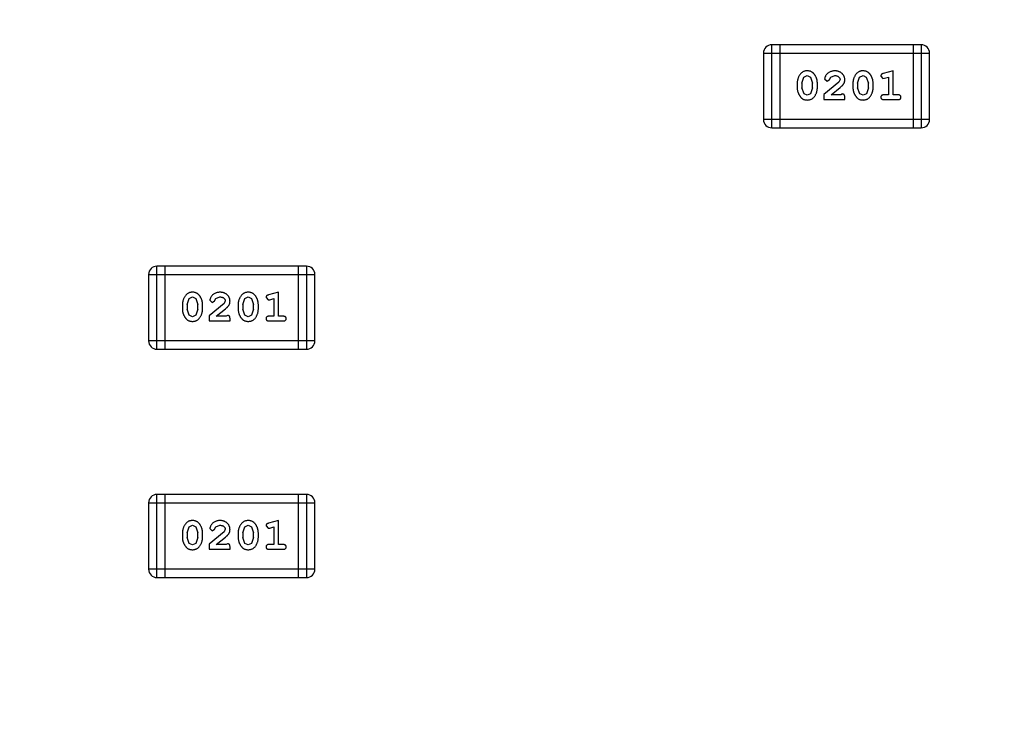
# Model space of a CAD drawing. Header units: inches. Extents: x 398 to 599, y 40 to 151.
# Tile 51 of 100: x 557.09 to 560.7, y 87.24 to 89.78. Entities that reach past the tile are written whole.
import ezdxf

# ---------------------------------------------------------------- set-up
doc = ezdxf.new("R2010")
doc.units = ezdxf.units.IN
doc.header["$LTSCALE"] = 1.21
doc.header["$MEASUREMENT"] = 0
doc.layers.get('0').update_dxf_attribs({"linetype": 'CONTINUOUS'})

msp = doc.modelspace()

# ---------------------------------------------------------------- linework, layer by layer
at = {"color": 7, "linetype": 'Continuous'}
for p, q in [((559.8439, 89.3846), (559.8439, 89.6894)), ((560.3925, 89.6894), (559.8439, 89.6894)), ((559.8744, 89.3846), (559.8744, 89.6894)), ((560.3621, 89.6894), (560.3621, 89.3846)), ((560.3925, 89.6894), (560.3925, 89.3846)), ((559.8134, 89.6589), (559.8134, 89.4151)), ((559.8134, 89.6589), (560.423, 89.6589)), ((560.423, 89.4151), (560.423, 89.6589)), ((559.9546, 89.5487), (559.9619, 89.5705)), ((559.9619, 89.5705), (559.9742, 89.5763)), ((559.9742, 89.5763), (559.9864, 89.571)), ((559.9864, 89.571), (559.9939, 89.5487)), ((560.0553, 89.5624), (560.0603, 89.5709)), ((560.0603, 89.5709), (560.0751, 89.5763)), ((560.1591, 89.5487), (560.1664, 89.5705)), ((560.1664, 89.5705), (560.1787, 89.5763)), ((560.1787, 89.5763), (560.1909, 89.571)), ((560.1909, 89.571), (560.1985, 89.5487)), ((560.2441, 89.5746), (560.252, 89.5653)), ((560.252, 89.5653), (560.2574, 89.5663)), ((560.2897, 89.5936), (560.2531, 89.5837)), ((560.2574, 89.5663), (560.2724, 89.5705)), ((560.2724, 89.5705), (560.2724, 89.5055)), ((560.2897, 89.5055), (560.2897, 89.5936)), ((559.9373, 89.549), (559.9373, 89.5313)), ((559.9546, 89.5487), (559.9546, 89.5315)), ((559.9623, 89.5092), (559.9546, 89.5315)), ((559.9939, 89.5315), (559.9867, 89.5098)), ((559.9939, 89.5315), (559.9939, 89.5487)), ((560.0113, 89.5313), (560.0113, 89.549)), ((560.0899, 89.5521), (560.0349, 89.5071)), ((560.038, 89.5643), (560.0468, 89.5559)), ((560.0468, 89.5559), (560.0553, 89.5624)), ((560.0616, 89.5055), (560.0952, 89.5326)), ((560.0946, 89.5618), (560.0899, 89.5521)), ((560.1418, 89.549), (560.1418, 89.5313)), ((560.1591, 89.5487), (560.1591, 89.5315)), ((560.1668, 89.5092), (560.1591, 89.5315)), ((560.1985, 89.5315), (560.1912, 89.5098)), ((560.1985, 89.5315), (560.1985, 89.5487)), ((560.2158, 89.5313), (560.2158, 89.549)), ((559.9744, 89.504), (559.9623, 89.5092)), ((559.9867, 89.5098), (559.9744, 89.504)), ((560.0349, 89.5071), (560.0349, 89.4882)), ((560.0978, 89.5055), (560.0616, 89.5055)), ((560.1033, 89.5087), (560.0978, 89.5055)), ((560.1119, 89.4882), (560.1119, 89.4961)), ((560.1789, 89.504), (560.1668, 89.5092)), ((560.1912, 89.5098), (560.1789, 89.504)), ((560.2724, 89.5055), (560.2551, 89.5055)), ((560.307, 89.5055), (560.2897, 89.5055)), ((560.0349, 89.4882), (560.1119, 89.4882)), ((560.2551, 89.4882), (560.307, 89.4882)), ((560.423, 89.4151), (559.8134, 89.4151)), ((559.8439, 89.3846), (560.3925, 89.3846)), ((557.5584, 88.8461), (557.5584, 88.6023)), ((557.5584, 88.8461), (558.168, 88.8461)), ((557.5889, 88.5718), (557.5889, 88.8766)), ((558.1376, 88.8766), (557.5889, 88.8766)), ((557.6194, 88.5718), (557.6194, 88.8766)), ((558.1071, 88.8766), (558.1071, 88.5718)), ((558.1376, 88.8766), (558.1376, 88.5718)), ((558.168, 88.6023), (558.168, 88.8461)), ((558.0347, 88.7808), (557.9981, 88.7709)), ((558.0347, 88.6927), (558.0347, 88.7808)), ((557.6823, 88.7362), (557.6823, 88.7185)), ((557.6996, 88.7359), (557.7069, 88.7577)), ((557.6996, 88.7359), (557.6996, 88.7187)), ((557.7069, 88.7577), (557.7192, 88.7635)), ((557.7192, 88.7635), (557.7314, 88.7582)), ((557.7314, 88.7582), (557.739, 88.7359)), ((557.739, 88.7187), (557.739, 88.7359)), ((557.7563, 88.7185), (557.7563, 88.7362)), ((557.8349, 88.7393), (557.7799, 88.6943)), ((557.783, 88.7515), (557.7918, 88.7431)), ((557.7918, 88.7431), (557.8003, 88.7496)), ((557.8003, 88.7496), (557.8053, 88.7581)), ((557.8053, 88.7581), (557.8201, 88.7635)), ((557.8396, 88.749), (557.8349, 88.7393)), ((557.8868, 88.7362), (557.8868, 88.7185)), ((557.9041, 88.7359), (557.9114, 88.7577)), ((557.9041, 88.7359), (557.9041, 88.7187)), ((557.9114, 88.7577), (557.9237, 88.7635)), ((557.9237, 88.7635), (557.9359, 88.7582)), ((557.9359, 88.7582), (557.9435, 88.7359)), ((557.9435, 88.7187), (557.9435, 88.7359)), ((557.9608, 88.7185), (557.9608, 88.7362)), ((557.9891, 88.7618), (557.997, 88.7525)), ((557.997, 88.7525), (558.0024, 88.7535)), ((558.0024, 88.7535), (558.0174, 88.7577)), ((558.0174, 88.7577), (558.0174, 88.6927)), ((557.7073, 88.6964), (557.6996, 88.7187)), ((557.739, 88.7187), (557.7317, 88.697)), ((557.8066, 88.6927), (557.8402, 88.7198)), ((557.9118, 88.6964), (557.9041, 88.7187)), ((557.9435, 88.7187), (557.9362, 88.697)), ((557.7194, 88.6912), (557.7073, 88.6964)), ((557.7317, 88.697), (557.7194, 88.6912)), ((557.7799, 88.6943), (557.7799, 88.6754)), ((557.7799, 88.6754), (557.8569, 88.6754)), ((557.8428, 88.6927), (557.8066, 88.6927)), ((557.8483, 88.6959), (557.8428, 88.6927)), ((557.8569, 88.6754), (557.8569, 88.6833)), ((557.9239, 88.6912), (557.9118, 88.6964)), ((557.9362, 88.697), (557.9239, 88.6912)), ((558.0174, 88.6927), (558.0001, 88.6927)), ((558.0001, 88.6754), (558.052, 88.6754)), ((558.052, 88.6927), (558.0347, 88.6927)), ((558.168, 88.6023), (557.5584, 88.6023)), ((557.5889, 88.5718), (558.1376, 88.5718)), ((557.5889, 87.7336), (557.5889, 88.0384)), ((558.1376, 88.0384), (557.5889, 88.0384)), ((557.6194, 87.7336), (557.6194, 88.0384)), ((558.1071, 88.0384), (558.1071, 87.7336)), ((558.1376, 88.0384), (558.1376, 87.7336)), ((557.5584, 88.0079), (557.5584, 87.7641)), ((557.5584, 88.0079), (558.168, 88.0079)), ((558.168, 87.7641), (558.168, 88.0079)), ((558.0347, 87.9426), (557.9981, 87.9327)), ((558.0347, 87.8545), (558.0347, 87.9426)), ((557.6996, 87.8977), (557.7069, 87.9195)), ((557.7069, 87.9195), (557.7192, 87.9253)), ((557.7192, 87.9253), (557.7314, 87.92)), ((557.7314, 87.92), (557.739, 87.8977)), ((557.783, 87.9133), (557.7918, 87.9049)), ((557.7918, 87.9049), (557.8003, 87.9114)), ((557.8003, 87.9114), (557.8053, 87.9199)), ((557.8053, 87.9199), (557.8201, 87.9253)), ((557.8396, 87.9108), (557.8349, 87.9011)), ((557.9041, 87.8977), (557.9114, 87.9195)), ((557.9114, 87.9195), (557.9237, 87.9253)), ((557.9237, 87.9253), (557.9359, 87.92)), ((557.9359, 87.92), (557.9435, 87.8977)), ((557.9891, 87.9236), (557.997, 87.9143)), ((557.997, 87.9143), (558.0024, 87.9153)), ((558.0024, 87.9153), (558.0174, 87.9195)), ((558.0174, 87.9195), (558.0174, 87.8545)), ((557.6823, 87.898), (557.6823, 87.8803)), ((557.6996, 87.8977), (557.6996, 87.8805)), ((557.7073, 87.8582), (557.6996, 87.8805)), ((557.739, 87.8805), (557.7317, 87.8588)), ((557.739, 87.8805), (557.739, 87.8977)), ((557.7563, 87.8803), (557.7563, 87.898)), ((557.8349, 87.9011), (557.7799, 87.8561)), ((557.8066, 87.8545), (557.8402, 87.8816)), ((557.8868, 87.898), (557.8868, 87.8803)), ((557.9041, 87.8977), (557.9041, 87.8805)), ((557.9118, 87.8582), (557.9041, 87.8805)), ((557.9435, 87.8805), (557.9362, 87.8588)), ((557.9435, 87.8805), (557.9435, 87.8977)), ((557.9608, 87.8803), (557.9608, 87.898)), ((557.7194, 87.853), (557.7073, 87.8582)), ((557.7317, 87.8588), (557.7194, 87.853)), ((557.7799, 87.8561), (557.7799, 87.8372)), ((557.7799, 87.8372), (557.8569, 87.8372)), ((557.8428, 87.8545), (557.8066, 87.8545)), ((557.8483, 87.8577), (557.8428, 87.8545)), ((557.8569, 87.8372), (557.8569, 87.8451)), ((557.9239, 87.853), (557.9118, 87.8582)), ((557.9362, 87.8588), (557.9239, 87.853)), ((558.0174, 87.8545), (558.0001, 87.8545)), ((558.0001, 87.8372), (558.052, 87.8372)), ((558.052, 87.8545), (558.0347, 87.8545)), ((558.168, 87.7641), (557.5584, 87.7641)), ((557.5889, 87.7336), (558.1376, 87.7336))]:
    msp.add_line(p, q, dxfattribs=at)
for centre, radius, start, end in [((553.751, 92.925), 23, 281.22586, 258.77532), ((553.751, 92.925), 22.75, 294.44334, 241.13427), ((559.8439, 89.6589), 0.0305, 90, 180), ((560.3925, 89.6589), 0.0305, 0, 90), ((559.8439, 89.4151), 0.0305, 180, 270), ((560.3925, 89.4151), 0.0305, 270, 0), ((557.5889, 88.8461), 0.0305, 90, 180), ((558.1376, 88.8461), 0.0305, 0, 90), ((557.5889, 88.6023), 0.0305, 180, 270), ((558.1376, 88.6023), 0.0305, 270, 0), ((557.5889, 88.0079), 0.0305, 90, 180), ((558.1376, 88.0079), 0.0305, 0, 90), ((557.5889, 87.7641), 0.0305, 180, 270), ((558.1376, 87.7641), 0.0305, 270, 0)]:
    msp.add_arc(centre, radius, start, end, dxfattribs=at)
for points, knots in [([(559.9741, 89.5936), (559.9727, 89.5936), (559.9699, 89.5935), (559.9658, 89.5928), (559.9619, 89.5917), (559.9584, 89.5901), (559.9551, 89.588), (559.952, 89.5855), (559.9492, 89.5825), (559.9468, 89.5792), (559.9446, 89.5756), (559.9426, 89.5719), (559.941, 89.5682), (559.9397, 89.5644), (559.9386, 89.5606), (559.9379, 89.5568), (559.9374, 89.5529), (559.9373, 89.5503), (559.9373, 89.549)], [0, 0, 0, 0, 0.06692, 0.130834, 0.19258, 0.252759, 0.312631, 0.373411, 0.436359, 0.501894, 0.568244, 0.632472, 0.69556, 0.757163, 0.818592, 0.878885, 0.939235, 1, 1, 1, 1]), ([(560.0113, 89.549), (560.0112, 89.5501), (560.0112, 89.5522), (560.0109, 89.5554), (560.0104, 89.5586), (560.0097, 89.5617), (560.0088, 89.5647), (560.0077, 89.5677), (560.0064, 89.5707), (560.0049, 89.5736), (560.0033, 89.5763), (560.0016, 89.5789), (560, 89.5812), (559.9983, 89.5833), (559.9966, 89.5851), (559.9949, 89.5868), (559.9932, 89.5882), (559.9908, 89.5898), (559.9876, 89.5914), (559.9835, 89.5927), (559.9789, 89.5935), (559.9757, 89.5936), (559.9741, 89.5936)], [0, 0, 0, 0, 0.049855, 0.099516, 0.148482, 0.19758, 0.246804, 0.296268, 0.346517, 0.397047, 0.446826, 0.49336, 0.537801, 0.579207, 0.617974, 0.654833, 0.689171, 0.722088, 0.786392, 0.853518, 0.924186, 1, 1, 1, 1]), ([(560.0753, 89.5936), (560.0736, 89.5936), (560.0702, 89.5934), (560.0653, 89.5926), (560.0605, 89.5912), (560.056, 89.5892), (560.0519, 89.5868), (560.0482, 89.5839), (560.0451, 89.5806), (560.0426, 89.5771), (560.0406, 89.5735), (560.0391, 89.5702), (560.0382, 89.5671), (560.0381, 89.5652), (560.038, 89.5643)], [0, 0, 0, 0, 0.098286, 0.193983, 0.289056, 0.384352, 0.477435, 0.566197, 0.652355, 0.737986, 0.818188, 0.887401, 0.94802, 1, 1, 1, 1]), ([(560.0751, 89.5763), (560.0765, 89.5763), (560.0792, 89.5762), (560.0831, 89.5753), (560.0864, 89.574), (560.0893, 89.572), (560.0916, 89.5698), (560.0934, 89.5673), (560.0944, 89.5646), (560.0946, 89.5627), (560.0946, 89.5618)], [0, 0, 0, 0, 0.156344, 0.299348, 0.4327, 0.561, 0.682299, 0.791883, 0.89611, 1, 1, 1, 1]), ([(560.1119, 89.5609), (560.1119, 89.562), (560.1118, 89.5642), (560.1114, 89.5674), (560.1105, 89.5705), (560.1094, 89.5735), (560.1079, 89.5763), (560.1062, 89.5791), (560.1041, 89.5816), (560.1017, 89.5841), (560.099, 89.5863), (560.0962, 89.5883), (560.0931, 89.5899), (560.0899, 89.5913), (560.0865, 89.5923), (560.0829, 89.5931), (560.0791, 89.5935), (560.0766, 89.5936), (560.0753, 89.5936)], [0, 0, 0, 0, 0.060981, 0.120256, 0.178148, 0.236115, 0.293993, 0.352864, 0.413358, 0.476056, 0.539296, 0.602396, 0.665116, 0.728325, 0.792919, 0.859317, 0.928302, 1, 1, 1, 1]), ([(560.1786, 89.5936), (560.1772, 89.5936), (560.1744, 89.5935), (560.1703, 89.5928), (560.1665, 89.5917), (560.1629, 89.5901), (560.1596, 89.588), (560.1565, 89.5855), (560.1537, 89.5825), (560.1513, 89.5792), (560.1491, 89.5756), (560.1472, 89.5719), (560.1455, 89.5682), (560.1442, 89.5644), (560.1431, 89.5606), (560.1424, 89.5568), (560.1419, 89.5529), (560.1419, 89.5503), (560.1418, 89.549)], [0, 0, 0, 0, 0.06692, 0.130834, 0.19258, 0.252759, 0.312631, 0.373411, 0.436359, 0.501894, 0.568244, 0.632472, 0.69556, 0.757163, 0.818592, 0.878885, 0.939235, 1, 1, 1, 1]), ([(560.2158, 89.549), (560.2157, 89.5501), (560.2157, 89.5522), (560.2154, 89.5554), (560.2149, 89.5586), (560.2142, 89.5617), (560.2133, 89.5647), (560.2122, 89.5677), (560.2109, 89.5707), (560.2094, 89.5736), (560.2078, 89.5763), (560.2062, 89.5789), (560.2045, 89.5812), (560.2028, 89.5833), (560.2011, 89.5851), (560.1994, 89.5868), (560.1977, 89.5882), (560.1953, 89.5898), (560.1921, 89.5914), (560.188, 89.5927), (560.1834, 89.5935), (560.1803, 89.5936), (560.1786, 89.5936)], [0, 0, 0, 0, 0.049855, 0.099516, 0.148482, 0.19758, 0.246804, 0.296268, 0.346517, 0.397047, 0.446826, 0.49336, 0.537801, 0.579207, 0.617974, 0.654833, 0.689171, 0.722088, 0.786392, 0.853518, 0.924186, 1, 1, 1, 1]), ([(560.2531, 89.5837), (560.2523, 89.5835), (560.2507, 89.583), (560.2486, 89.5822), (560.247, 89.5813), (560.2458, 89.5802), (560.245, 89.579), (560.2445, 89.5777), (560.2441, 89.5762), (560.2441, 89.5751), (560.2441, 89.5746)], [0, 0, 0, 0, 0.187321, 0.344927, 0.475328, 0.579604, 0.674244, 0.773631, 0.882025, 1, 1, 1, 1]), ([(559.9373, 89.5313), (559.9373, 89.5302), (559.9374, 89.5281), (559.9377, 89.5249), (559.9382, 89.5218), (559.9389, 89.5187), (559.9397, 89.5156), (559.9409, 89.5126), (559.9421, 89.5097), (559.9436, 89.5068), (559.9452, 89.504), (559.9468, 89.5015), (559.9485, 89.4992), (559.9501, 89.4971), (559.9518, 89.4952), (559.9535, 89.4936), (559.9552, 89.4921), (559.9576, 89.4905), (559.9608, 89.4889), (559.965, 89.4876), (559.9695, 89.4868), (559.9727, 89.4867), (559.9744, 89.4866)], [0, 0, 0, 0, 0.049886, 0.09882, 0.148132, 0.19689, 0.246038, 0.295176, 0.345305, 0.395692, 0.445312, 0.491875, 0.535813, 0.577009, 0.616081, 0.652689, 0.687585, 0.720206, 0.785062, 0.85223, 0.923759, 1, 1, 1, 1]), ([(559.9744, 89.4866), (559.9758, 89.4867), (559.9786, 89.4868), (559.9827, 89.4875), (559.9865, 89.4886), (559.9901, 89.4902), (559.9935, 89.4922), (559.9965, 89.4947), (559.9993, 89.4977), (560.0017, 89.5011), (560.0039, 89.5047), (560.0059, 89.5083), (560.0076, 89.5121), (560.0089, 89.5158), (560.0099, 89.5196), (560.0107, 89.5235), (560.0112, 89.5274), (560.0112, 89.53), (560.0113, 89.5313)], [0, 0, 0, 0, 0.067217, 0.131051, 0.19272, 0.252824, 0.312745, 0.373449, 0.436041, 0.501494, 0.567761, 0.632087, 0.695096, 0.757109, 0.817993, 0.878657, 0.939311, 1, 1, 1, 1]), ([(560.0952, 89.5326), (560.0961, 89.5333), (560.0977, 89.5348), (560.1001, 89.537), (560.1022, 89.5392), (560.1041, 89.5411), (560.1057, 89.543), (560.1071, 89.5448), (560.1082, 89.5464), (560.1093, 89.5485), (560.1104, 89.551), (560.1113, 89.5542), (560.1118, 89.5575), (560.1119, 89.5597), (560.1119, 89.5609)], [0, 0, 0, 0, 0.103002, 0.197728, 0.285279, 0.365235, 0.437224, 0.502446, 0.560545, 0.611446, 0.707576, 0.80349, 0.900532, 1, 1, 1, 1]), ([(560.1418, 89.5313), (560.1418, 89.5302), (560.1419, 89.5281), (560.1422, 89.5249), (560.1427, 89.5218), (560.1434, 89.5187), (560.1442, 89.5156), (560.1454, 89.5126), (560.1466, 89.5097), (560.1481, 89.5068), (560.1497, 89.504), (560.1513, 89.5015), (560.153, 89.4992), (560.1546, 89.4971), (560.1563, 89.4952), (560.158, 89.4936), (560.1597, 89.4921), (560.1621, 89.4905), (560.1653, 89.4889), (560.1695, 89.4876), (560.174, 89.4868), (560.1772, 89.4867), (560.1789, 89.4866)], [0, 0, 0, 0, 0.049886, 0.09882, 0.148132, 0.19689, 0.246038, 0.295176, 0.345305, 0.395692, 0.445312, 0.491875, 0.535813, 0.577009, 0.616081, 0.652689, 0.687585, 0.720206, 0.785062, 0.85223, 0.923759, 1, 1, 1, 1]), ([(560.1789, 89.4866), (560.1803, 89.4867), (560.1831, 89.4868), (560.1872, 89.4875), (560.1911, 89.4886), (560.1946, 89.4902), (560.198, 89.4922), (560.201, 89.4947), (560.2038, 89.4977), (560.2063, 89.5011), (560.2085, 89.5047), (560.2104, 89.5083), (560.2121, 89.5121), (560.2134, 89.5158), (560.2145, 89.5196), (560.2152, 89.5235), (560.2157, 89.5274), (560.2157, 89.53), (560.2158, 89.5313)], [0, 0, 0, 0, 0.067217, 0.131051, 0.19272, 0.252824, 0.312745, 0.373449, 0.436041, 0.501494, 0.567761, 0.632087, 0.695096, 0.757109, 0.817993, 0.878657, 0.939311, 1, 1, 1, 1]), ([(560.1119, 89.4961), (560.1119, 89.4972), (560.1119, 89.4991), (560.1114, 89.5018), (560.1108, 89.5041), (560.1097, 89.5058), (560.1084, 89.5071), (560.1069, 89.508), (560.1051, 89.5086), (560.1039, 89.5086), (560.1033, 89.5087)], [0, 0, 0, 0, 0.1844, 0.34094, 0.473574, 0.586824, 0.690029, 0.789175, 0.890445, 1, 1, 1, 1]), ([(560.2551, 89.5055), (560.2542, 89.5055), (560.2525, 89.5055), (560.2502, 89.505), (560.2482, 89.5042), (560.2467, 89.5032), (560.2455, 89.5018), (560.2447, 89.5003), (560.2442, 89.4987), (560.2441, 89.4975), (560.2441, 89.4969)], [0, 0, 0, 0, 0.169102, 0.317658, 0.446239, 0.563118, 0.671828, 0.776546, 0.884858, 1, 1, 1, 1]), ([(560.2441, 89.4969), (560.2441, 89.4963), (560.2442, 89.4951), (560.2447, 89.4934), (560.2455, 89.4919), (560.2467, 89.4905), (560.2482, 89.4895), (560.2502, 89.4888), (560.2525, 89.4883), (560.2542, 89.4882), (560.2551, 89.4882)], [0, 0, 0, 0, 0.115051, 0.223278, 0.329269, 0.437893, 0.554681, 0.682591, 0.83103, 1, 1, 1, 1]), ([(560.318, 89.4969), (560.318, 89.4975), (560.3179, 89.4987), (560.3174, 89.5003), (560.3166, 89.5018), (560.3154, 89.5032), (560.3139, 89.5043), (560.3119, 89.505), (560.3096, 89.5055), (560.3079, 89.5055), (560.307, 89.5055)], [0, 0, 0, 0, 0.11517, 0.223509, 0.328254, 0.438012, 0.553651, 0.682263, 0.830856, 1, 1, 1, 1]), ([(560.307, 89.4882), (560.3079, 89.4882), (560.3096, 89.4883), (560.3119, 89.4888), (560.3139, 89.4895), (560.3154, 89.4906), (560.3166, 89.4919), (560.3174, 89.4934), (560.3179, 89.4951), (560.318, 89.4963), (560.318, 89.4969)], [0, 0, 0, 0, 0.169012, 0.317488, 0.445429, 0.560977, 0.67065, 0.776666, 0.88492, 1, 1, 1, 1]), ([(557.7191, 88.7808), (557.7177, 88.7808), (557.7149, 88.7807), (557.7108, 88.78), (557.707, 88.7789), (557.7034, 88.7773), (557.7001, 88.7752), (557.697, 88.7727), (557.6942, 88.7698), (557.6918, 88.7664), (557.6896, 88.7628), (557.6877, 88.7591), (557.686, 88.7554), (557.6847, 88.7516), (557.6836, 88.7478), (557.6829, 88.744), (557.6824, 88.7401), (557.6823, 88.7375), (557.6823, 88.7362)], [0, 0, 0, 0, 0.06692, 0.130834, 0.19258, 0.252759, 0.312631, 0.373411, 0.436359, 0.501894, 0.568244, 0.632472, 0.69556, 0.757163, 0.818592, 0.878885, 0.939235, 1, 1, 1, 1]), ([(557.7563, 88.7362), (557.7562, 88.7373), (557.7562, 88.7394), (557.7559, 88.7426), (557.7554, 88.7458), (557.7547, 88.7489), (557.7538, 88.7519), (557.7527, 88.7549), (557.7514, 88.7579), (557.7499, 88.7608), (557.7483, 88.7635), (557.7466, 88.7661), (557.745, 88.7684), (557.7433, 88.7705), (557.7416, 88.7723), (557.7399, 88.774), (557.7382, 88.7754), (557.7358, 88.777), (557.7326, 88.7786), (557.7285, 88.7799), (557.7239, 88.7807), (557.7207, 88.7808), (557.7191, 88.7808)], [0, 0, 0, 0, 0.049855, 0.099516, 0.148482, 0.19758, 0.246804, 0.296268, 0.346517, 0.397047, 0.446826, 0.49336, 0.537801, 0.579207, 0.617974, 0.654833, 0.689171, 0.722088, 0.786392, 0.853518, 0.924186, 1, 1, 1, 1]), ([(557.8203, 88.7808), (557.8186, 88.7808), (557.8152, 88.7806), (557.8103, 88.7798), (557.8055, 88.7784), (557.801, 88.7764), (557.7969, 88.774), (557.7932, 88.7711), (557.7901, 88.7678), (557.7876, 88.7643), (557.7856, 88.7607), (557.7841, 88.7574), (557.7832, 88.7543), (557.7831, 88.7524), (557.783, 88.7515)], [0, 0, 0, 0, 0.098286, 0.193983, 0.289056, 0.384352, 0.477435, 0.566197, 0.652355, 0.737986, 0.818188, 0.887401, 0.94802, 1, 1, 1, 1]), ([(557.8569, 88.7481), (557.8569, 88.7492), (557.8568, 88.7514), (557.8564, 88.7546), (557.8555, 88.7577), (557.8544, 88.7607), (557.8529, 88.7635), (557.8512, 88.7663), (557.8491, 88.7688), (557.8467, 88.7713), (557.844, 88.7735), (557.8412, 88.7755), (557.8381, 88.7771), (557.8349, 88.7785), (557.8315, 88.7795), (557.8279, 88.7803), (557.8242, 88.7807), (557.8216, 88.7808), (557.8203, 88.7808)], [0, 0, 0, 0, 0.060981, 0.120256, 0.178148, 0.236115, 0.293993, 0.352864, 0.413358, 0.476056, 0.539296, 0.602396, 0.665116, 0.728325, 0.792919, 0.859317, 0.928302, 1, 1, 1, 1]), ([(557.9236, 88.7808), (557.9222, 88.7808), (557.9194, 88.7807), (557.9153, 88.78), (557.9115, 88.7789), (557.9079, 88.7773), (557.9046, 88.7752), (557.9015, 88.7727), (557.8987, 88.7698), (557.8963, 88.7664), (557.8941, 88.7628), (557.8922, 88.7591), (557.8905, 88.7554), (557.8892, 88.7516), (557.8881, 88.7478), (557.8874, 88.744), (557.8869, 88.7401), (557.8869, 88.7375), (557.8868, 88.7362)], [0, 0, 0, 0, 0.06692, 0.130834, 0.19258, 0.252759, 0.312631, 0.373411, 0.436359, 0.501894, 0.568244, 0.632472, 0.69556, 0.757163, 0.818592, 0.878885, 0.939235, 1, 1, 1, 1]), ([(557.9608, 88.7362), (557.9607, 88.7373), (557.9607, 88.7394), (557.9604, 88.7426), (557.9599, 88.7458), (557.9592, 88.7489), (557.9583, 88.7519), (557.9572, 88.7549), (557.9559, 88.7579), (557.9544, 88.7608), (557.9528, 88.7635), (557.9512, 88.7661), (557.9495, 88.7684), (557.9478, 88.7705), (557.9461, 88.7723), (557.9444, 88.774), (557.9427, 88.7754), (557.9403, 88.777), (557.9371, 88.7786), (557.933, 88.7799), (557.9284, 88.7807), (557.9253, 88.7808), (557.9236, 88.7808)], [0, 0, 0, 0, 0.049855, 0.099516, 0.148482, 0.19758, 0.246804, 0.296268, 0.346517, 0.397047, 0.446826, 0.49336, 0.537801, 0.579207, 0.617974, 0.654833, 0.689171, 0.722088, 0.786392, 0.853518, 0.924186, 1, 1, 1, 1]), ([(557.8201, 88.7635), (557.8215, 88.7635), (557.8242, 88.7634), (557.8281, 88.7625), (557.8314, 88.7612), (557.8343, 88.7592), (557.8366, 88.757), (557.8384, 88.7545), (557.8394, 88.7518), (557.8396, 88.7499), (557.8396, 88.749)], [0, 0, 0, 0, 0.156344, 0.299348, 0.4327, 0.561, 0.682299, 0.791883, 0.89611, 1, 1, 1, 1]), ([(557.8402, 88.7198), (557.8411, 88.7205), (557.8427, 88.722), (557.8451, 88.7242), (557.8472, 88.7264), (557.8491, 88.7283), (557.8507, 88.7302), (557.8521, 88.732), (557.8532, 88.7336), (557.8543, 88.7357), (557.8554, 88.7382), (557.8563, 88.7414), (557.8568, 88.7447), (557.8569, 88.7469), (557.8569, 88.7481)], [0, 0, 0, 0, 0.103002, 0.197728, 0.285279, 0.365235, 0.437224, 0.502446, 0.560545, 0.611446, 0.707576, 0.80349, 0.900532, 1, 1, 1, 1]), ([(557.9981, 88.7709), (557.9973, 88.7707), (557.9957, 88.7702), (557.9936, 88.7694), (557.992, 88.7685), (557.9908, 88.7674), (557.99, 88.7663), (557.9895, 88.7649), (557.9891, 88.7634), (557.9891, 88.7623), (557.9891, 88.7618)], [0, 0, 0, 0, 0.187321, 0.344927, 0.475328, 0.579604, 0.674244, 0.773631, 0.882025, 1, 1, 1, 1]), ([(557.6823, 88.7185), (557.6823, 88.7174), (557.6824, 88.7153), (557.6827, 88.7121), (557.6832, 88.709), (557.6839, 88.7059), (557.6847, 88.7028), (557.6859, 88.6998), (557.6871, 88.6969), (557.6886, 88.694), (557.6902, 88.6912), (557.6918, 88.6887), (557.6935, 88.6864), (557.6951, 88.6843), (557.6968, 88.6824), (557.6985, 88.6808), (557.7002, 88.6793), (557.7026, 88.6777), (557.7058, 88.6761), (557.71, 88.6748), (557.7145, 88.674), (557.7177, 88.6739), (557.7194, 88.6739)], [0, 0, 0, 0, 0.049886, 0.09882, 0.148132, 0.19689, 0.246038, 0.295176, 0.345305, 0.395692, 0.445312, 0.491875, 0.535813, 0.577009, 0.616081, 0.652689, 0.687585, 0.720206, 0.785062, 0.85223, 0.923759, 1, 1, 1, 1]), ([(557.7194, 88.6739), (557.7208, 88.6739), (557.7236, 88.674), (557.7277, 88.6747), (557.7316, 88.6758), (557.7351, 88.6774), (557.7385, 88.6794), (557.7415, 88.6819), (557.7443, 88.6849), (557.7468, 88.6883), (557.7489, 88.6919), (557.7509, 88.6955), (557.7526, 88.6993), (557.7539, 88.703), (557.7549, 88.7068), (557.7557, 88.7107), (557.7562, 88.7146), (557.7562, 88.7172), (557.7563, 88.7185)], [0, 0, 0, 0, 0.067217, 0.131051, 0.19272, 0.252824, 0.312745, 0.373449, 0.436041, 0.501494, 0.567761, 0.632087, 0.695096, 0.757109, 0.817993, 0.878657, 0.939311, 1, 1, 1, 1]), ([(557.8868, 88.7185), (557.8868, 88.7174), (557.8869, 88.7153), (557.8872, 88.7121), (557.8877, 88.709), (557.8884, 88.7059), (557.8892, 88.7028), (557.8904, 88.6998), (557.8916, 88.6969), (557.8931, 88.694), (557.8947, 88.6912), (557.8963, 88.6887), (557.898, 88.6864), (557.8996, 88.6843), (557.9013, 88.6824), (557.903, 88.6808), (557.9047, 88.6793), (557.9071, 88.6777), (557.9103, 88.6761), (557.9145, 88.6748), (557.919, 88.674), (557.9222, 88.6739), (557.9239, 88.6739)], [0, 0, 0, 0, 0.049886, 0.09882, 0.148132, 0.19689, 0.246038, 0.295176, 0.345305, 0.395692, 0.445312, 0.491875, 0.535813, 0.577009, 0.616081, 0.652689, 0.687585, 0.720206, 0.785062, 0.85223, 0.923759, 1, 1, 1, 1]), ([(557.9239, 88.6739), (557.9253, 88.6739), (557.9281, 88.674), (557.9322, 88.6747), (557.9361, 88.6758), (557.9396, 88.6774), (557.943, 88.6794), (557.946, 88.6819), (557.9488, 88.6849), (557.9513, 88.6883), (557.9535, 88.6919), (557.9554, 88.6955), (557.9571, 88.6993), (557.9584, 88.703), (557.9595, 88.7068), (557.9602, 88.7107), (557.9607, 88.7146), (557.9607, 88.7172), (557.9608, 88.7185)], [0, 0, 0, 0, 0.067217, 0.131051, 0.19272, 0.252824, 0.312745, 0.373449, 0.436041, 0.501494, 0.567761, 0.632087, 0.695096, 0.757109, 0.817993, 0.878657, 0.939311, 1, 1, 1, 1]), ([(557.8569, 88.6833), (557.8569, 88.6844), (557.8569, 88.6863), (557.8564, 88.689), (557.8558, 88.6913), (557.8547, 88.693), (557.8534, 88.6943), (557.8519, 88.6952), (557.8501, 88.6958), (557.8489, 88.6958), (557.8483, 88.6959)], [0, 0, 0, 0, 0.1844, 0.34094, 0.473574, 0.586824, 0.690029, 0.789175, 0.890445, 1, 1, 1, 1]), ([(558.0001, 88.6927), (557.9992, 88.6927), (557.9975, 88.6927), (557.9952, 88.6922), (557.9932, 88.6914), (557.9917, 88.6904), (557.9905, 88.689), (557.9897, 88.6876), (557.9892, 88.6859), (557.9891, 88.6847), (557.9891, 88.6841)], [0, 0, 0, 0, 0.169102, 0.317658, 0.446239, 0.563118, 0.671828, 0.776546, 0.884858, 1, 1, 1, 1]), ([(557.9891, 88.6841), (557.9891, 88.6835), (557.9892, 88.6823), (557.9897, 88.6806), (557.9905, 88.6791), (557.9917, 88.6777), (557.9932, 88.6767), (557.9952, 88.676), (557.9975, 88.6755), (557.9992, 88.6754), (558.0001, 88.6754)], [0, 0, 0, 0, 0.115051, 0.223278, 0.329269, 0.437893, 0.554681, 0.682591, 0.83103, 1, 1, 1, 1]), ([(558.063, 88.6841), (558.063, 88.6847), (558.0629, 88.6859), (558.0624, 88.6876), (558.0616, 88.689), (558.0604, 88.6904), (558.0589, 88.6915), (558.0569, 88.6922), (558.0546, 88.6927), (558.0529, 88.6927), (558.052, 88.6927)], [0, 0, 0, 0, 0.11517, 0.223509, 0.328254, 0.438012, 0.553651, 0.682263, 0.830856, 1, 1, 1, 1]), ([(558.052, 88.6754), (558.0529, 88.6754), (558.0546, 88.6755), (558.0569, 88.676), (558.0589, 88.6767), (558.0604, 88.6778), (558.0616, 88.6791), (558.0624, 88.6806), (558.0629, 88.6823), (558.063, 88.6835), (558.063, 88.6841)], [0, 0, 0, 0, 0.169012, 0.317488, 0.445429, 0.560977, 0.67065, 0.776666, 0.88492, 1, 1, 1, 1]), ([(557.7191, 87.9426), (557.7177, 87.9426), (557.7149, 87.9425), (557.7108, 87.9418), (557.707, 87.9407), (557.7034, 87.9391), (557.7001, 87.937), (557.697, 87.9345), (557.6942, 87.9315), (557.6918, 87.9282), (557.6896, 87.9246), (557.6877, 87.9209), (557.686, 87.9172), (557.6847, 87.9134), (557.6836, 87.9096), (557.6829, 87.9058), (557.6824, 87.9019), (557.6823, 87.8993), (557.6823, 87.898)], [0, 0, 0, 0, 0.06692, 0.130834, 0.19258, 0.252759, 0.312631, 0.373411, 0.436359, 0.501894, 0.568244, 0.632472, 0.69556, 0.757163, 0.818592, 0.878885, 0.939235, 1, 1, 1, 1]), ([(557.7563, 87.898), (557.7562, 87.8991), (557.7562, 87.9012), (557.7559, 87.9044), (557.7554, 87.9076), (557.7547, 87.9107), (557.7538, 87.9137), (557.7527, 87.9167), (557.7514, 87.9197), (557.7499, 87.9226), (557.7483, 87.9253), (557.7466, 87.9279), (557.745, 87.9302), (557.7433, 87.9323), (557.7416, 87.9341), (557.7399, 87.9358), (557.7382, 87.9372), (557.7358, 87.9388), (557.7326, 87.9404), (557.7285, 87.9417), (557.7239, 87.9425), (557.7207, 87.9426), (557.7191, 87.9426)], [0, 0, 0, 0, 0.049855, 0.099516, 0.148482, 0.19758, 0.246804, 0.296268, 0.346517, 0.397047, 0.446826, 0.49336, 0.537801, 0.579207, 0.617974, 0.654833, 0.689171, 0.722088, 0.786392, 0.853518, 0.924186, 1, 1, 1, 1]), ([(557.8203, 87.9426), (557.8186, 87.9426), (557.8152, 87.9424), (557.8103, 87.9416), (557.8055, 87.9402), (557.801, 87.9382), (557.7969, 87.9357), (557.7932, 87.9329), (557.7901, 87.9296), (557.7876, 87.9261), (557.7856, 87.9225), (557.7841, 87.9192), (557.7832, 87.9161), (557.7831, 87.9142), (557.783, 87.9133)], [0, 0, 0, 0, 0.098286, 0.193983, 0.289056, 0.384352, 0.477435, 0.566197, 0.652355, 0.737986, 0.818188, 0.887401, 0.94802, 1, 1, 1, 1]), ([(557.8569, 87.9099), (557.8569, 87.911), (557.8568, 87.9132), (557.8564, 87.9164), (557.8555, 87.9195), (557.8544, 87.9225), (557.8529, 87.9253), (557.8512, 87.9281), (557.8491, 87.9306), (557.8467, 87.9331), (557.844, 87.9353), (557.8412, 87.9373), (557.8381, 87.9389), (557.8349, 87.9403), (557.8315, 87.9413), (557.8279, 87.9421), (557.8242, 87.9425), (557.8216, 87.9426), (557.8203, 87.9426)], [0, 0, 0, 0, 0.060981, 0.120256, 0.178148, 0.236115, 0.293993, 0.352864, 0.413358, 0.476056, 0.539296, 0.602396, 0.665116, 0.728325, 0.792919, 0.859317, 0.928302, 1, 1, 1, 1]), ([(557.9236, 87.9426), (557.9222, 87.9426), (557.9194, 87.9425), (557.9153, 87.9418), (557.9115, 87.9407), (557.9079, 87.9391), (557.9046, 87.937), (557.9015, 87.9345), (557.8987, 87.9315), (557.8963, 87.9282), (557.8941, 87.9246), (557.8922, 87.9209), (557.8905, 87.9172), (557.8892, 87.9134), (557.8881, 87.9096), (557.8874, 87.9058), (557.8869, 87.9019), (557.8869, 87.8993), (557.8868, 87.898)], [0, 0, 0, 0, 0.06692, 0.130834, 0.19258, 0.252759, 0.312631, 0.373411, 0.436359, 0.501894, 0.568244, 0.632472, 0.69556, 0.757163, 0.818592, 0.878885, 0.939235, 1, 1, 1, 1]), ([(557.9608, 87.898), (557.9607, 87.8991), (557.9607, 87.9012), (557.9604, 87.9044), (557.9599, 87.9076), (557.9592, 87.9107), (557.9583, 87.9137), (557.9572, 87.9167), (557.9559, 87.9197), (557.9544, 87.9226), (557.9528, 87.9253), (557.9512, 87.9279), (557.9495, 87.9302), (557.9478, 87.9323), (557.9461, 87.9341), (557.9444, 87.9358), (557.9427, 87.9372), (557.9403, 87.9388), (557.9371, 87.9404), (557.933, 87.9417), (557.9284, 87.9425), (557.9253, 87.9426), (557.9236, 87.9426)], [0, 0, 0, 0, 0.049855, 0.099516, 0.148482, 0.19758, 0.246804, 0.296268, 0.346517, 0.397047, 0.446826, 0.49336, 0.537801, 0.579207, 0.617974, 0.654833, 0.689171, 0.722088, 0.786392, 0.853518, 0.924186, 1, 1, 1, 1]), ([(557.8201, 87.9253), (557.8215, 87.9253), (557.8242, 87.9252), (557.8281, 87.9243), (557.8314, 87.923), (557.8343, 87.921), (557.8366, 87.9188), (557.8384, 87.9163), (557.8394, 87.9136), (557.8396, 87.9117), (557.8396, 87.9108)], [0, 0, 0, 0, 0.156344, 0.299348, 0.4327, 0.561, 0.682299, 0.791883, 0.89611, 1, 1, 1, 1]), ([(557.8402, 87.8816), (557.8411, 87.8823), (557.8427, 87.8838), (557.8451, 87.886), (557.8472, 87.8882), (557.8491, 87.8901), (557.8507, 87.892), (557.8521, 87.8938), (557.8532, 87.8954), (557.8543, 87.8975), (557.8554, 87.9), (557.8563, 87.9032), (557.8568, 87.9065), (557.8569, 87.9087), (557.8569, 87.9099)], [0, 0, 0, 0, 0.103002, 0.197728, 0.285279, 0.365235, 0.437224, 0.502446, 0.560545, 0.611446, 0.707576, 0.80349, 0.900532, 1, 1, 1, 1]), ([(557.9981, 87.9327), (557.9973, 87.9325), (557.9957, 87.932), (557.9936, 87.9312), (557.992, 87.9303), (557.9908, 87.9292), (557.99, 87.928), (557.9895, 87.9267), (557.9891, 87.9252), (557.9891, 87.9241), (557.9891, 87.9236)], [0, 0, 0, 0, 0.187321, 0.344927, 0.475328, 0.579604, 0.674244, 0.773631, 0.882025, 1, 1, 1, 1]), ([(557.6823, 87.8803), (557.6823, 87.8792), (557.6824, 87.8771), (557.6827, 87.8739), (557.6832, 87.8708), (557.6839, 87.8677), (557.6847, 87.8646), (557.6859, 87.8616), (557.6871, 87.8587), (557.6886, 87.8558), (557.6902, 87.853), (557.6918, 87.8505), (557.6935, 87.8482), (557.6951, 87.8461), (557.6968, 87.8442), (557.6985, 87.8426), (557.7002, 87.8411), (557.7026, 87.8395), (557.7058, 87.8379), (557.71, 87.8366), (557.7145, 87.8358), (557.7177, 87.8357), (557.7194, 87.8356)], [0, 0, 0, 0, 0.049886, 0.09882, 0.148132, 0.19689, 0.246038, 0.295176, 0.345305, 0.395692, 0.445312, 0.491875, 0.535813, 0.577009, 0.616081, 0.652689, 0.687585, 0.720206, 0.785062, 0.85223, 0.923759, 1, 1, 1, 1]), ([(557.7194, 87.8356), (557.7208, 87.8357), (557.7236, 87.8358), (557.7277, 87.8365), (557.7316, 87.8376), (557.7351, 87.8392), (557.7385, 87.8412), (557.7415, 87.8437), (557.7443, 87.8467), (557.7468, 87.8501), (557.7489, 87.8537), (557.7509, 87.8573), (557.7526, 87.8611), (557.7539, 87.8648), (557.7549, 87.8686), (557.7557, 87.8725), (557.7562, 87.8764), (557.7562, 87.879), (557.7563, 87.8803)], [0, 0, 0, 0, 0.067217, 0.131051, 0.19272, 0.252824, 0.312745, 0.373449, 0.436041, 0.501494, 0.567761, 0.632087, 0.695096, 0.757109, 0.817993, 0.878657, 0.939311, 1, 1, 1, 1]), ([(557.8868, 87.8803), (557.8868, 87.8792), (557.8869, 87.8771), (557.8872, 87.8739), (557.8877, 87.8708), (557.8884, 87.8677), (557.8892, 87.8646), (557.8904, 87.8616), (557.8916, 87.8587), (557.8931, 87.8558), (557.8947, 87.853), (557.8963, 87.8505), (557.898, 87.8482), (557.8996, 87.8461), (557.9013, 87.8442), (557.903, 87.8426), (557.9047, 87.8411), (557.9071, 87.8395), (557.9103, 87.8379), (557.9145, 87.8366), (557.919, 87.8358), (557.9222, 87.8357), (557.9239, 87.8356)], [0, 0, 0, 0, 0.049886, 0.09882, 0.148132, 0.19689, 0.246038, 0.295176, 0.345305, 0.395692, 0.445312, 0.491875, 0.535813, 0.577009, 0.616081, 0.652689, 0.687585, 0.720206, 0.785062, 0.85223, 0.923759, 1, 1, 1, 1]), ([(557.9239, 87.8356), (557.9253, 87.8357), (557.9281, 87.8358), (557.9322, 87.8365), (557.9361, 87.8376), (557.9396, 87.8392), (557.943, 87.8412), (557.946, 87.8437), (557.9488, 87.8467), (557.9513, 87.8501), (557.9535, 87.8537), (557.9554, 87.8573), (557.9571, 87.8611), (557.9584, 87.8648), (557.9595, 87.8686), (557.9602, 87.8725), (557.9607, 87.8764), (557.9607, 87.879), (557.9608, 87.8803)], [0, 0, 0, 0, 0.067217, 0.131051, 0.19272, 0.252824, 0.312745, 0.373449, 0.436041, 0.501494, 0.567761, 0.632087, 0.695096, 0.757109, 0.817993, 0.878657, 0.939311, 1, 1, 1, 1]), ([(557.8569, 87.8451), (557.8569, 87.8462), (557.8569, 87.8481), (557.8564, 87.8508), (557.8558, 87.8531), (557.8547, 87.8548), (557.8534, 87.8561), (557.8519, 87.857), (557.8501, 87.8576), (557.8489, 87.8576), (557.8483, 87.8577)], [0, 0, 0, 0, 0.1844, 0.34094, 0.473574, 0.586824, 0.690029, 0.789175, 0.890445, 1, 1, 1, 1]), ([(558.0001, 87.8545), (557.9992, 87.8545), (557.9975, 87.8545), (557.9952, 87.854), (557.9932, 87.8532), (557.9917, 87.8522), (557.9905, 87.8508), (557.9897, 87.8493), (557.9892, 87.8477), (557.9891, 87.8465), (557.9891, 87.8459)], [0, 0, 0, 0, 0.169102, 0.317658, 0.446239, 0.563118, 0.671828, 0.776546, 0.884858, 1, 1, 1, 1]), ([(557.9891, 87.8459), (557.9891, 87.8453), (557.9892, 87.8441), (557.9897, 87.8424), (557.9905, 87.8409), (557.9917, 87.8395), (557.9932, 87.8385), (557.9952, 87.8378), (557.9975, 87.8373), (557.9992, 87.8372), (558.0001, 87.8372)], [0, 0, 0, 0, 0.115051, 0.223278, 0.329269, 0.437893, 0.554681, 0.682591, 0.83103, 1, 1, 1, 1]), ([(558.063, 87.8459), (558.063, 87.8465), (558.0629, 87.8477), (558.0624, 87.8493), (558.0616, 87.8508), (558.0604, 87.8522), (558.0589, 87.8533), (558.0569, 87.854), (558.0546, 87.8545), (558.0529, 87.8545), (558.052, 87.8545)], [0, 0, 0, 0, 0.11517, 0.223509, 0.328254, 0.438012, 0.553651, 0.682263, 0.830856, 1, 1, 1, 1]), ([(558.052, 87.8372), (558.0529, 87.8372), (558.0546, 87.8373), (558.0569, 87.8378), (558.0589, 87.8385), (558.0604, 87.8396), (558.0616, 87.8409), (558.0624, 87.8424), (558.0629, 87.8441), (558.063, 87.8453), (558.063, 87.8459)], [0, 0, 0, 0, 0.169012, 0.317488, 0.445429, 0.560977, 0.67065, 0.776666, 0.88492, 1, 1, 1, 1])]:
    msp.add_open_spline(points, degree=3, knots=knots, dxfattribs=at)

doc.saveas('drawing.dxf')
